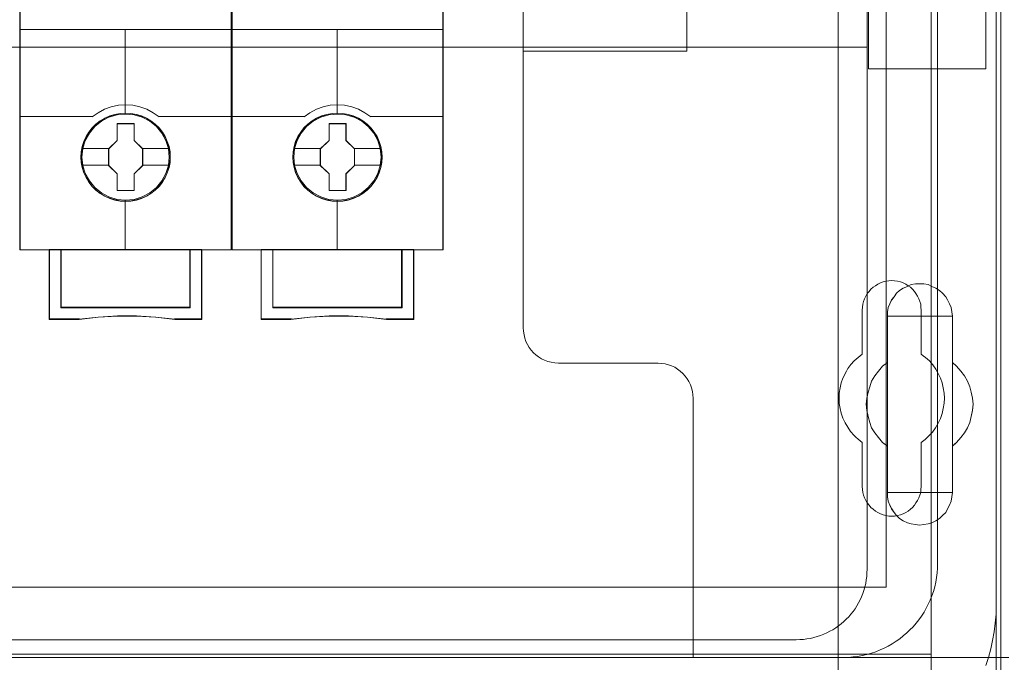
# Model space of a CAD drawing. Header units: millimetres. Extents: x 12819 to 17524, y -4386 to -1138.
# Tile 54 of 94: x 13093.34 to 13101.71, y -4221.61 to -4216.14. Entities that reach past the tile are written whole.
import ezdxf

# ---------------------------------------------------------------- set-up
doc = ezdxf.new("R2010")
doc.units = ezdxf.units.MM
doc.layers.get('0').update_dxf_attribs({"lineweight": 15})
for name, color, linetype, lineweight in [('30', 7, 'Continuous', 15), ('45', 7, 'Continuous', 15), ('5', 7, 'Continuous', 15), ('50', 7, 'Continuous', 15), ('60', 7, 'Continuous', 15)]:
    doc.layers.add(name, color=color, linetype=linetype, lineweight=lineweight)

# ---------------------------------------------------------------- blocks, each defined once
blk = doc.blocks.new('*U361')
at = {"layer": '5', "color": 7}
for points in [[(383.557744, -401.906622), (383.557744, -78.80915), (383.557744, -73.723024), (384.176394, -73.723024), (396.755611, -73.723024), (397.374261, -73.723024), (397.374261, -78.80915), (397.374261, -148.781921), (397.374261, -173.236429), (397.374261, -298.745591), (397.374261, -323.251474), (397.374261, -401.906622)], [(397.374953, -401.90662), (397.374953, -323.251472), (397.374953, -298.745589), (397.374953, -173.236428), (397.374953, -148.781921), (397.374953, -78.80915), (397.374953, -73.723024), (396.756193, -73.723024), (384.174748, -73.723024), (383.555989, -73.723024), (383.555989, -78.80915), (383.555989, -401.90662)]]:
    blk.add_lwpolyline(points, dxfattribs=at)
for points in [[(383.555989, -401.908515), (383.555989, -78.80939), (383.555989, -401.908515)], [(397.372691, -323.250049), (397.372691, -401.908515), (397.372691, -323.250049)], [(393.251103, -371.492329), (393.199538, -371.851994), (393.147973, -372.211659), (392.993279, -372.571324), (392.838584, -372.879608), (392.68389, -373.187892), (392.426065, -373.444795), (392.168241, -373.701699), (391.858852, -373.907221), (391.497898, -374.061364), (391.188509, -374.164125), (390.827556, -374.215506), (390.466602, -374.266886), (390.105648, -374.215506), (389.744694, -374.164125), (389.435305, -374.061364), (389.074351, -373.907221), (388.764962, -373.701699), (388.507138, -373.444795), (388.300879, -373.187892), (388.094619, -372.879608), (387.939925, -372.571324), (387.78523, -372.211659), (387.733666, -371.851994), (387.733666, -371.492329), (387.733666, -367.536017), (387.321147, -367.227732), (386.960193, -366.816687), (386.650804, -366.405641), (386.39298, -365.994596), (386.238285, -365.53217), (386.083591, -365.018363), (385.980461, -364.504556), (385.928896, -363.990749), (385.980461, -363.476942), (386.083591, -362.963136), (386.238285, -362.500709), (386.39298, -362.038283), (386.650804, -361.575857), (386.960193, -361.164812), (387.321147, -360.753766), (387.733666, -360.445482), (387.733666, -356.489169), (387.733666, -356.129504), (387.78523, -355.76984), (387.939925, -355.461556), (388.094619, -355.101891), (388.300879, -354.844987), (388.507138, -354.536703), (388.764962, -354.33118), (389.074351, -354.125658), (389.435305, -353.971516), (389.744694, -353.817374), (390.105648, -353.765993), (390.466602, -353.765993), (390.827556, -353.765993), (391.188509, -353.817374), (391.497898, -353.971516), (391.858852, -354.125658), (392.168241, -354.33118), (392.426065, -354.536703), (392.68389, -354.844987), (392.838584, -355.101891), (392.993279, -355.461556), (393.147973, -355.76984), (393.199538, -356.129504), (393.251103, -356.489169), (393.251103, -360.445482), (393.612057, -360.753766), (393.97301, -361.164812), (394.282399, -361.575857), (394.540224, -362.038283), (394.746483, -362.500709), (394.849613, -362.963136), (394.952742, -363.476942), (395.004307, -363.990749), (394.952742, -364.504556), (394.849613, -365.018363), (394.746483, -365.53217), (394.540224, -365.994596), (394.282399, -366.405641), (393.97301, -366.816687), (393.612057, -367.227732), (393.251103, -367.536017), (393.251103, -371.492329)], [(389.074351, -373.907221), (389.435305, -374.061364), (389.744694, -374.164125), (390.105648, -374.215506), (390.466602, -374.266886), (390.827556, -374.215506), (391.188509, -374.164125), (391.497898, -374.061364), (391.858852, -373.907221), (392.168241, -373.701699), (392.426065, -373.444795), (392.68389, -373.187892), (392.838584, -372.879608), (392.993279, -372.571324), (393.147973, -372.211659), (393.199538, -371.851994), (393.251103, -371.492329), (393.251103, -367.536017), (393.612057, -367.227732), (393.97301, -366.816687), (394.282399, -366.405641), (394.540224, -365.994596), (394.746483, -365.53217), (394.849613, -365.018363), (394.952742, -364.504556), (395.004307, -363.990749), (394.952742, -363.476942), (394.849613, -362.963136), (394.746483, -362.500709), (394.540224, -362.038283), (394.282399, -361.575857), (393.97301, -361.164812), (393.612057, -360.753766), (393.251103, -360.445482), (393.251103, -356.489169), (393.199538, -356.129504), (393.147973, -355.76984), (392.993279, -355.461556), (392.838584, -355.101891), (392.68389, -354.844987), (392.426065, -354.536703), (392.168241, -354.33118), (391.858852, -354.125658), (391.497898, -353.971516), (391.188509, -353.817374), (390.827556, -353.765993), (390.466602, -353.765993), (390.105648, -353.765993), (389.744694, -353.817374), (389.435305, -353.971516), (389.074351, -354.125658), (388.764962, -354.33118), (388.507138, -354.536703), (388.300879, -354.844987), (388.094619, -355.101891), (387.939925, -355.461556), (387.78523, -355.76984), (387.733666, -356.129504), (387.733666, -356.489169), (387.733666, -360.445482), (387.321147, -360.753766), (386.960193, -361.164812), (386.650804, -361.575857), (386.39298, -362.038283), (386.238285, -362.500709), (386.083591, -362.963136), (385.980461, -363.476942), (385.928896, -363.990749), (385.980461, -364.504556), (386.083591, -365.018363), (386.238285, -365.53217), (386.39298, -365.994596), (386.650804, -366.405641), (386.960193, -366.816687), (387.321147, -367.227732), (387.733666, -367.536017), (387.733666, -371.492329), (387.733666, -371.851994), (387.78523, -372.211659), (387.939925, -372.571324), (388.094619, -372.879608), (388.300879, -373.187892), (388.507138, -373.444795), (388.764962, -373.701699), (389.074351, -373.907221)], [(389.074351, -373.907221), (389.435305, -374.061364), (389.744694, -374.164125), (390.105648, -374.215506), (390.466602, -374.266886), (390.827556, -374.215506), (391.188509, -374.164125), (391.497898, -374.061364), (391.858852, -373.907221), (392.168241, -373.701699), (392.426065, -373.444795), (392.68389, -373.187892), (392.838584, -372.879608), (392.993279, -372.571324), (393.147973, -372.211659), (393.199538, -371.851994), (393.251103, -371.492329), (393.251103, -367.536017), (393.612057, -367.227732), (393.97301, -366.816687), (394.282399, -366.405641), (394.540224, -365.994596), (394.746483, -365.53217), (394.849613, -365.018363), (394.952742, -364.504556), (395.004307, -363.990749), (394.952742, -363.476942), (394.849613, -362.963136), (394.746483, -362.500709), (394.540224, -362.038283), (394.282399, -361.575857), (393.97301, -361.164812), (393.612057, -360.753766), (393.251103, -360.445482), (393.251103, -356.489169), (393.199538, -356.129504), (393.147973, -355.76984), (392.993279, -355.461556), (392.838584, -355.101891), (392.68389, -354.844987), (392.426065, -354.536703), (392.168241, -354.33118), (391.858852, -354.125658), (391.497898, -353.971516), (391.188509, -353.817374), (390.827556, -353.765993), (390.466602, -353.765993), (390.105648, -353.765993), (389.744694, -353.817374), (389.435305, -353.971516), (389.074351, -354.125658), (388.764962, -354.33118), (388.507138, -354.536703), (388.300879, -354.844987), (388.094619, -355.101891), (387.939925, -355.461556), (387.78523, -355.76984), (387.733666, -356.129504), (387.733666, -356.489169), (387.733666, -360.445482), (387.321147, -360.753766), (386.960193, -361.164812), (386.650804, -361.575857), (386.39298, -362.038283), (386.238285, -362.500709), (386.083591, -362.963136), (385.980461, -363.476942), (385.928896, -363.990749), (385.980461, -364.504556), (386.083591, -365.018363), (386.238285, -365.53217), (386.39298, -365.994596), (386.650804, -366.405641), (386.960193, -366.816687), (387.321147, -367.227732), (387.733666, -367.536017), (387.733666, -371.492329), (387.733666, -371.851994), (387.78523, -372.211659), (387.939925, -372.571324), (388.094619, -372.879608), (388.300879, -373.187892), (388.507138, -373.444795), (388.764962, -373.701699), (389.074351, -373.907221)], [(393.251206, -356.491636), (393.199622, -356.131646), (393.148038, -355.771655), (392.993288, -355.463092), (392.838537, -355.103101), (392.683786, -354.845965), (392.425868, -354.537401), (392.167951, -354.331692), (391.858449, -354.125984), (391.497364, -353.971702), (391.187863, -353.81742), (390.826778, -353.765993), (390.465693, -353.765993), (390.104608, -353.765993), (389.743523, -353.81742), (389.434021, -353.971702), (389.072936, -354.125984), (388.763435, -354.331692), (388.505517, -354.537401), (388.299183, -354.845965), (388.092848, -355.103101), (387.938098, -355.463092), (387.783347, -355.771655), (387.731763, -356.131646), (387.731763, -356.491636), (393.251206, -356.491636)], [(387.731763, -360.447198), (387.731763, -356.489384), (387.731763, -360.447198)], [(393.248943, -356.489384), (393.248943, -360.447198), (393.248943, -356.489384)], [(387.734025, -360.444946), (387.321424, -360.753356), (386.960399, -361.164569), (386.650948, -361.575782), (386.393072, -362.038397), (386.238347, -362.501013), (386.083622, -362.963628), (385.980471, -363.477644), (385.928896, -363.991661), (385.980471, -364.505678), (386.083622, -365.019694), (386.238347, -365.533711), (386.393072, -365.996326), (386.650948, -366.40754), (386.960399, -366.818753), (387.321424, -367.229966), (387.734025, -367.538376), (387.734025, -360.444946)], [(393.248943, -367.538376), (393.610342, -367.229966), (393.97174, -366.818753), (394.28151, -366.40754), (394.539652, -365.996326), (394.746165, -365.533711), (394.849422, -365.019694), (394.952679, -364.505678), (395.004307, -363.991661), (394.952679, -363.477644), (394.849422, -362.963628), (394.746165, -362.501013), (394.539652, -362.038397), (394.28151, -361.575782), (393.97174, -361.164569), (393.610342, -360.753356), (393.248943, -360.444946), (393.248943, -367.538376)], [(387.731763, -371.493938), (387.731763, -367.536124), (387.731763, -371.493938)], [(393.248943, -367.536124), (393.248943, -371.493938), (393.248943, -367.536124)], [(387.731763, -371.491686), (387.731763, -371.851434), (387.783347, -372.211182), (387.938098, -372.57093), (388.092848, -372.879286), (388.299183, -373.187642), (388.505517, -373.444605), (388.763435, -373.701568), (389.072936, -373.907138), (389.434021, -374.061316), (389.743523, -374.164101), (390.104608, -374.215494), (390.465693, -374.266886), (390.826778, -374.215494), (391.187863, -374.164101), (391.497364, -374.061316), (391.858449, -373.907138), (392.167951, -373.701568), (392.425868, -373.444605), (392.683786, -373.187642), (392.838537, -372.879286), (392.993288, -372.57093), (393.148038, -372.211182), (393.199622, -371.851434), (393.251206, -371.491686), (387.731763, -371.491686)]]:
    blk.add_lwpolyline(points, close=True, dxfattribs=at)
at = {"layer": '50', "color": 7}
for points in [[(56.293786, -87.015604), (391.450601, -87.015604), (391.450601, -733.909907), (56.293786, -733.909907), (56.293786, -87.015604)], [(60.130251, -93.559401), (387.614136, -93.559401), (387.614136, -379.519945), (60.130251, -379.519945), (60.130251, -93.559401)], [(391.450601, -435.688473), (56.293786, -435.688473), (56.293786, -385.237038), (391.450601, -385.237038), (391.450601, -435.688473)]]:
    blk.add_lwpolyline(points, dxfattribs=at)
blk = doc.blocks.new('*U362')
at = {"layer": '60', "color": 7}
for points in [[(50.996026, -70.999633), (396.967781, -70.999633), (396.967781, -411), (50.996026, -411), (50.996026, -70.999633)], [(396.967781, -381.064335), (396.967781, -101.06419)], [(396.081842, -386.180575), (396.309655, -385.496721), (396.512155, -384.787539), (396.66403, -384.053029), (396.815905, -383.31852), (396.891843, -382.58401), (396.967781, -381.824172), (396.967781, -381.064335)]]:
    blk.add_lwpolyline(points, dxfattribs=at)
blk = doc.blocks.new('*U372')
at = {"layer": '50', "color": 7}
for points in [[(392.000283, -318.476412), (392.000283, -377.492999), (391.979283, -377.913345), (391.958283, -378.312674), (391.916283, -378.712003), (391.832282, -379.111332), (391.748282, -379.51066), (391.643282, -379.888972), (391.517282, -380.267283), (391.370282, -380.624578), (391.202281, -380.981872), (391.034281, -381.318149), (390.845281, -381.654425), (390.63528, -381.990702), (390.40428, -382.305962), (390.17328, -382.600204), (389.921279, -382.894446), (389.648279, -383.167671), (389.375278, -383.419879), (389.081278, -383.672087), (388.787277, -383.924294), (388.472277, -384.134467), (388.136276, -384.34464), (387.800276, -384.533796), (387.464275, -384.722952), (387.107275, -384.870073), (386.750274, -385.017194), (386.372273, -385.143298), (385.994273, -385.248384), (385.595272, -385.332453), (385.217271, -385.416523), (384.818271, -385.458557), (384.41927, -385.500592), (383.999269, -385.500592), (64.000731, -385.500592)], [(67.97014, -384.009372), (379.96686, -384.009372), (380.28186, -383.988355), (380.59686, -383.967337), (380.890859, -383.925302), (381.184859, -383.883267), (381.478859, -383.820214), (381.772859, -383.736143), (382.045858, -383.631055), (382.318858, -383.525968), (382.591858, -383.42088), (382.843858, -383.273756), (383.095858, -383.147651), (383.347857, -382.97951), (383.578857, -382.811369), (383.809857, -382.643229), (384.019857, -382.45407), (384.229857, -382.243894), (384.439856, -382.054736), (384.628856, -381.823543), (384.817856, -381.592349), (384.985856, -381.361156), (385.132856, -381.129962), (385.279856, -380.877751), (385.405855, -380.604522), (385.531855, -380.352311), (385.636855, -380.079082), (385.741855, -379.805854), (385.825855, -379.511608), (385.888855, -379.217361), (385.930855, -378.923115), (385.972855, -378.628869), (385.993855, -378.313605), (386.014855, -377.998341), (386.014855, -243.00235)], [(61.985145, -287.348144), (386.014855, -287.348144), (386.014855, -333.652546), (61.985145, -333.652546), (61.985145, -287.348144)]]:
    blk.add_lwpolyline(points, dxfattribs=at)
blk = doc.blocks.new('*U373')
at = {"layer": '30', "color": 7}
for points in [[(356.79348, -263.505594), (356.79348, -357.495097), (356.815857, -357.787759), (356.86061, -358.080421), (356.927739, -358.373083), (357.017244, -358.643232), (357.151503, -358.913382), (357.285761, -359.161019), (357.464772, -359.386143), (357.666159, -359.611268), (357.867547, -359.791367), (358.091311, -359.971467), (358.337451, -360.129054), (358.605967, -360.241616), (358.874484, -360.354179), (359.165377, -360.421716), (359.478646, -360.466741), (359.769539, -360.489253), (368.250189, -360.489253), (368.541082, -360.511766), (368.854351, -360.556791), (369.122868, -360.624328), (369.391384, -360.73689), (369.659901, -360.849453), (369.906041, -361.00704), (370.129805, -361.18714), (370.353569, -361.367239), (370.53258, -361.592364), (370.711591, -361.817488), (370.868226, -362.065125), (371.002484, -362.335275), (371.091989, -362.605424), (371.159118, -362.898086), (371.203871, -363.190748), (371.226248, -363.48341), (371.226248, -385.500592), (398.055531, -385.500592)], [(356.79348, -263.505594), (356.79348, -357.495097), (356.815857, -357.787759), (356.86061, -358.080421), (356.927739, -358.373083), (357.017244, -358.643232), (357.151503, -358.913382), (357.285761, -359.161019), (357.464772, -359.386143), (357.666159, -359.611268), (357.867547, -359.791367), (358.091311, -359.971467), (358.337451, -360.129054), (358.605967, -360.241616), (358.874484, -360.354179), (359.165377, -360.421716), (359.478646, -360.466741), (359.769539, -360.489253), (368.250189, -360.489253), (368.541082, -360.511766), (368.854351, -360.556791), (369.122868, -360.624328), (369.391384, -360.73689), (369.659901, -360.849453), (369.906041, -361.00704), (370.129805, -361.18714), (370.353569, -361.367239), (370.53258, -361.592364), (370.711591, -361.817488), (370.868226, -362.065125), (371.002484, -362.335275), (371.091989, -362.605424), (371.159118, -362.898086), (371.203871, -363.190748), (371.226248, -363.48341), (371.226248, -385.500592), (398.055531, -385.500592)], [(370.691617, -333.970163), (356.79348, -333.970163), (356.79348, -328.45355), (370.691617, -328.45355), (370.691617, -333.970163)], [(396.085575, -335.479403), (386.127958, -335.479403), (386.127958, -328.45355), (396.085575, -328.45355), (396.085575, -335.479403)], [(385.590808, -370.979511), (385.590808, -367.242299), (385.411788, -367.107219), (385.232768, -366.949626), (385.053748, -366.792032), (384.897106, -366.634439), (384.606198, -366.296739), (384.360046, -365.936526), (384.136271, -365.5538), (383.957251, -365.171073), (383.800609, -364.74332), (383.711099, -364.33808), (383.643966, -363.910327), (383.621589, -363.460061), (383.643966, -363.032307), (383.711099, -362.604554), (383.800609, -362.176801), (383.957251, -361.771561), (384.046761, -361.568941), (384.136271, -361.366321), (384.248158, -361.163702), (384.360046, -360.961082), (384.628576, -360.623382), (384.919483, -360.308195), (385.255146, -360.015522), (385.590808, -359.745362), (385.590808, -355.985637), (385.613185, -355.73799), (385.635563, -355.490344), (385.702695, -355.242697), (385.792205, -355.017564), (385.904093, -354.792431), (386.01598, -354.589811), (386.172623, -354.409704), (386.329265, -354.207084), (386.508285, -354.049491), (386.709683, -353.914411), (386.91108, -353.779331), (387.134855, -353.666765), (387.35863, -353.576711), (387.604782, -353.531685), (387.850935, -353.486658), (388.097087, -353.464145), (388.34324, -353.486658), (388.589392, -353.531685), (388.835544, -353.576711), (389.059319, -353.666765), (389.283094, -353.779331), (389.484492, -353.914411), (389.685889, -354.049491), (389.864909, -354.207084), (390.021551, -354.409704), (390.155816, -354.589811), (390.290081, -354.792431), (390.401969, -355.017564), (390.491479, -355.242697), (390.558611, -355.490344), (390.580989, -355.73799), (390.603366, -355.985637), (390.603366, -359.745362), (390.782386, -359.880442), (390.961406, -360.015522), (391.140426, -360.150602), (391.297069, -360.308195), (391.587976, -360.645895), (391.834128, -361.006108), (392.057903, -361.366321), (392.236923, -361.771561), (392.371188, -362.176801), (392.483076, -362.582041), (392.550208, -363.032307), (392.572586, -363.460061), (392.550208, -363.887814), (392.483076, -364.33808), (392.393566, -364.765833), (392.236923, -365.193586), (392.057903, -365.598826), (391.811751, -366.004066), (391.565598, -366.364279), (391.252314, -366.679466), (390.939029, -366.972139), (390.603366, -367.242299), (390.603366, -370.979511), (390.580989, -371.227157), (390.558611, -371.474804), (390.491479, -371.72245), (390.401969, -371.947584), (390.290081, -372.172717), (390.155816, -372.375337), (390.021551, -372.577957), (389.864909, -372.758063), (389.685889, -372.915657), (389.484492, -373.07325), (389.283094, -373.185816), (389.059319, -373.298383), (388.835544, -373.388436), (388.589392, -373.455976), (388.34324, -373.501003), (388.097087, -373.501003), (387.850935, -373.501003), (387.604782, -373.455976), (387.35863, -373.388436), (387.134855, -373.298383), (386.91108, -373.185816), (386.709683, -373.07325), (386.508285, -372.915657), (386.329265, -372.758063), (386.172623, -372.577957), (386.01598, -372.375337), (385.904093, -372.172717), (385.792205, -371.947584), (385.702695, -371.72245), (385.635563, -371.474804), (385.613185, -371.227157), (385.590808, -370.979511)]]:
    blk.add_lwpolyline(points, dxfattribs=at)
blk = doc.blocks.new('*U381')
at = {"layer": '45', "color": 7}
for points in [[(331.976349, -269.223742), (314.022328, -269.223742), (314.022328, -350.871405), (331.976349, -350.871405), (331.976349, -269.223742)], [(326.793955, -342.995694), (326.77167, -342.544669), (326.699242, -342.093645), (326.543244, -341.659121), (326.364961, -341.246598), (326.130964, -340.850577), (325.846825, -340.504058), (325.518115, -340.185041), (325.150405, -339.904525), (324.777124, -339.662512), (324.342559, -339.475502), (323.913564, -339.348995), (323.456713, -339.266491), (322.999862, -339.238989), (322.543011, -339.266491), (322.097303, -339.348995), (321.646023, -339.475502), (321.233743, -339.662512), (320.843748, -339.904525), (320.48161, -340.185041), (320.147328, -340.504058), (319.879903, -340.850577), (319.634764, -341.246598), (319.439766, -341.659121), (319.317196, -342.093645), (319.228055, -342.544669), (319.200198, -342.995694), (319.228055, -343.446718), (319.317196, -343.881242), (319.439766, -344.315766), (319.634764, -344.728288), (319.879903, -345.12431), (320.147328, -345.481829), (320.48161, -345.806347), (320.843748, -346.081362), (321.233743, -346.312374), (321.646023, -346.499384), (322.097303, -346.631392), (322.543011, -346.724897), (322.999862, -346.746898), (323.456713, -346.724897), (323.913564, -346.631392), (324.342559, -346.499384), (324.777124, -346.312374), (325.150405, -346.081362), (325.518115, -345.806347), (325.846825, -345.481829), (326.130964, -345.12431), (326.364961, -344.728288), (326.543244, -344.315766), (326.699242, -343.881242), (326.77167, -343.446718), (326.793955, -342.995694)], [(326.793955, -342.995694), (326.77167, -342.544669), (326.699242, -342.093645), (326.543244, -341.659121), (326.364961, -341.246598), (326.130964, -340.850577), (325.846825, -340.504058), (325.518115, -340.185041), (325.150405, -339.904525), (324.777124, -339.662512), (324.342559, -339.475502), (323.913564, -339.348995), (323.456713, -339.266491), (322.999862, -339.238989), (322.543011, -339.266491), (322.097303, -339.348995), (321.646023, -339.475502), (321.233743, -339.662512), (320.843748, -339.904525), (320.48161, -340.185041), (320.147328, -340.504058), (319.879903, -340.850577), (319.634764, -341.246598), (319.439766, -341.659121), (319.317196, -342.093645), (319.228055, -342.544669), (319.200198, -342.995694), (319.228055, -343.446718), (319.317196, -343.881242), (319.439766, -344.315766), (319.634764, -344.728288), (319.879903, -345.12431), (320.147328, -345.481829), (320.48161, -345.806347), (320.843748, -346.081362), (321.233743, -346.312374), (321.646023, -346.499384), (322.097303, -346.631392), (322.543011, -346.724897), (322.999862, -346.746898), (323.456713, -346.724897), (323.913564, -346.631392), (324.342559, -346.499384), (324.777124, -346.312374), (325.150405, -346.081362), (325.518115, -345.806347), (325.846825, -345.481829), (326.130964, -345.12431), (326.364961, -344.728288), (326.543244, -344.315766), (326.699242, -343.881242), (326.77167, -343.446718), (326.793955, -342.995694)], [(326.775858, -342.994553), (326.753679, -342.545829), (326.681597, -342.097105), (326.526342, -341.664798), (326.348909, -341.254379), (326.116027, -340.860378), (325.833242, -340.515626), (325.506099, -340.198236), (325.140142, -339.919152), (324.76864, -339.678373), (324.336146, -339.492316), (323.909196, -339.366455), (323.454523, -339.284371), (322.999849, -339.25701), (322.545175, -339.284371), (322.101591, -339.366455), (321.652462, -339.492316), (321.242147, -339.678373), (320.854011, -339.919152), (320.493599, -340.198236), (320.160911, -340.515626), (319.89476, -340.860378), (319.650789, -341.254379), (319.456721, -341.664798), (319.334735, -342.097105), (319.246018, -342.545829), (319.218294, -342.994553), (319.246018, -343.443277), (319.334735, -343.875585), (319.456721, -344.307892), (319.650789, -344.718311), (319.89476, -345.112312), (320.160911, -345.468008), (320.493599, -345.790871), (320.854011, -346.064483), (321.242147, -346.294317), (321.652462, -346.480373), (322.101591, -346.611707), (322.545175, -346.704736), (322.999849, -346.726625), (323.454523, -346.704736), (323.909196, -346.611707), (324.336146, -346.480373), (324.76864, -346.294317), (325.140142, -346.064483), (325.506099, -345.790871), (325.833242, -345.468008), (326.116027, -345.112312), (326.348909, -344.718311), (326.526342, -344.307892), (326.681597, -343.875585), (326.753679, -343.443277), (326.775858, -342.994553)], [(322.285569, -340.140028), (323.729969, -340.140028), (323.729969, -341.56724), (324.454978, -342.27258), (324.454978, -343.699791), (323.729969, -344.416153), (323.729969, -345.832343), (322.285569, -345.832343), (322.285569, -344.416153), (321.543699, -343.699791), (321.543699, -342.27258), (322.285569, -341.56724), (322.285569, -340.140028)], [(322.285569, -340.140028), (323.729969, -340.140028), (323.729969, -340.140028), (323.729969, -341.56724), (323.729969, -341.56724), (324.454978, -342.27258), (324.454978, -342.27258), (324.454978, -343.699791), (324.454978, -343.699791), (323.729969, -344.416153), (323.729969, -344.416153), (323.729969, -345.832343), (323.729969, -345.832343), (322.285569, -345.832343), (322.285569, -345.832343), (322.285569, -344.416153), (322.285569, -344.416153), (321.543699, -343.699791), (321.543699, -343.699791), (321.543699, -342.27258), (321.543699, -342.27258), (322.285569, -341.56724), (322.285569, -341.56724), (322.285569, -340.140028), (322.285569, -340.140028)], [(322.296128, -340.160302), (323.721449, -340.160302), (323.721449, -341.577912), (324.436882, -342.278507), (324.436882, -343.696117), (323.721449, -344.407659), (323.721449, -345.814322), (322.296128, -345.814322), (322.296128, -344.407659), (321.564057, -343.696117), (321.564057, -342.278507), (322.296128, -341.577912), (322.296128, -340.160302)], [(328.492803, -350.83311), (328.492803, -355.778646), (317.505874, -355.778646), (317.505874, -350.83311), (316.510601, -350.83311), (316.510601, -356.775464), (319.051606, -356.775464), (320.66962, -356.599231), (322.298755, -356.511114), (323.92789, -356.511114), (325.557024, -356.599231), (327.180599, -356.775464), (329.488076, -356.775464), (329.488076, -350.83311), (328.492803, -350.83311)], [(322.993776, -350.83311), (317.503648, -350.83311), (317.503648, -355.784321), (328.495029, -355.784321), (328.495029, -350.83311), (322.993776, -350.83311)], [(328.495029, -355.784321), (328.495029, -350.83311), (322.993776, -350.83311), (317.503648, -350.83311), (317.503648, -355.784321), (328.495029, -355.784321)]]:
    blk.add_lwpolyline(points, close=True, dxfattribs=at)
at = {"layer": '45', "color": 139}
for points in [[(331.976349, -269.223742), (314.022328, -269.223742), (314.022328, -350.871405), (331.976349, -350.871405), (331.976349, -269.223742)], [(326.705734, -342.983435), (326.633279, -342.262669), (326.427058, -341.580418), (326.081499, -340.947685), (325.62447, -340.391981), (325.061544, -339.940815), (324.415015, -339.599689), (323.718324, -339.390612), (322.993765, -339.324588), (322.27478, -339.390612), (321.583663, -339.599689), (320.937133, -339.940815), (320.374207, -340.391981), (319.917178, -340.947685), (319.571619, -341.580418), (319.359825, -342.262669), (319.292943, -342.983435), (319.359825, -343.698698), (319.571619, -344.386451), (319.917178, -345.013682), (320.374207, -345.569387), (320.937133, -346.026055), (321.583663, -346.361678), (322.27478, -346.576257), (322.993765, -346.647784), (323.718324, -346.576257), (324.415015, -346.361678), (325.061544, -346.026055), (325.62447, -345.569387), (326.081499, -345.013682), (326.427058, -344.386451), (326.633279, -343.698698), (326.705734, -342.983435)]]:
    blk.add_lwpolyline(points, close=True, dxfattribs=at)
at = {"layer": '45', "color": 59}
for points in [[(331.958253, -269.244015), (314.040424, -269.244015), (314.040424, -350.853384), (331.958253, -350.853384), (331.958253, -269.244015)], [(328.492803, -350.83311), (328.492803, -355.778646), (317.505874, -355.778646), (317.505874, -350.83311), (316.510601, -350.83311), (316.510601, -356.775464), (319.051606, -356.775464), (320.66962, -356.599231), (322.298755, -356.511114), (323.92789, -356.511114), (325.557024, -356.599231), (327.180599, -356.775464), (329.488076, -356.775464), (329.488076, -350.83311), (328.492803, -350.83311)], [(328.477655, -350.851131), (328.477655, -355.766671), (317.523284, -355.766671), (317.523284, -350.851131), (316.53096, -350.851131), (316.53096, -356.757443), (319.064435, -356.757443), (320.677655, -356.582279), (322.301962, -356.494697), (323.926269, -356.494697), (325.550576, -356.582279), (327.16934, -356.757443), (329.46998, -356.757443), (329.46998, -350.851131), (328.477655, -350.851131)], [(322.993776, -350.83311), (317.503648, -350.83311), (317.503648, -355.784321), (328.495029, -355.784321), (328.495029, -350.83311), (322.993776, -350.83311)], [(328.495029, -355.784321), (328.495029, -350.83311), (322.993776, -350.83311), (317.503648, -350.83311), (317.503648, -355.784321), (328.495029, -355.784321)], [(322.993794, -350.851131), (317.521745, -350.851131), (317.521745, -355.7663), (328.476932, -355.7663), (328.476932, -350.851131), (322.993794, -350.851131)]]:
    blk.add_lwpolyline(points, close=True, dxfattribs=at)
at = {"layer": '45', "color": 139}
for points in [[(314.022328, -332.152316), (331.976349, -332.152316)], [(322.973325, -332.152316), (322.973325, -339.36964)], [(325.841625, -339.561111), (325.328096, -339.208447), (324.79224, -338.918353), (324.21731, -338.71358), (323.60889, -338.582753), (322.994888, -338.542936), (322.392049, -338.582753), (321.783629, -338.71358), (321.2087, -338.918353), (320.66168, -339.208447), (320.159314, -339.561111)], [(314.022328, -339.522816), (320.197769, -339.522816)], [(325.800908, -339.522816), (331.976349, -339.522816)], [(322.973325, -346.602732), (322.973325, -350.871405)], [(316.510601, -350.83311), (316.510601, -356.775464)], [(317.503648, -350.83311), (317.503648, -355.784321)], [(328.456574, -355.784321), (328.456574, -350.83311)], [(329.447359, -350.83311), (329.447359, -356.775464)], [(317.503648, -355.746026), (328.495029, -355.746026)], [(319.084833, -356.73717), (316.510601, -356.73717)], [(327.187555, -356.775464), (325.561095, -356.574232), (323.929065, -356.473616), (322.297035, -356.473616), (320.665005, -356.574232), (319.044115, -356.775464)], [(329.488076, -356.73717), (327.149099, -356.73717)]]:
    blk.add_lwpolyline(points, dxfattribs=at)
at = {"layer": '45', "color": 7}
for points in [[(319.272584, -342.25747), (321.584416, -342.25747)], [(324.416523, -342.25747), (326.721569, -342.25747)], [(319.272584, -343.676607), (321.584416, -343.676607)], [(324.416523, -343.676607), (326.721569, -343.676607)]]:
    blk.add_lwpolyline(points, dxfattribs=at)
at = {"layer": '45', "color": 140}
blk.add_lwpolyline([(328.476932, -355.7663), (328.476932, -350.851131), (322.993794, -350.851131), (317.521745, -350.851131), (317.521745, -355.7663), (328.476932, -355.7663)], close=True, dxfattribs=at)
blk = doc.blocks.new('*U382')
at = {"layer": '45', "color": 7}
for points in [[(349.975612, -269.223742), (332.021591, -269.223742), (332.021591, -350.871405), (349.975612, -350.871405), (349.975612, -269.223742)], [(344.793218, -342.995694), (344.770932, -342.544669), (344.698505, -342.093645), (344.542507, -341.659121), (344.364223, -341.246598), (344.130227, -340.850577), (343.846087, -340.504058), (343.517378, -340.185041), (343.149668, -339.904525), (342.776387, -339.662512), (342.341822, -339.475502), (341.912827, -339.348995), (341.455976, -339.266491), (340.999125, -339.238989), (340.542274, -339.266491), (340.096565, -339.348995), (339.645286, -339.475502), (339.233005, -339.662512), (338.843011, -339.904525), (338.480872, -340.185041), (338.146591, -340.504058), (337.879166, -340.850577), (337.634026, -341.246598), (337.439029, -341.659121), (337.316459, -342.093645), (337.227318, -342.544669), (337.199461, -342.995694), (337.227318, -343.446718), (337.316459, -343.881242), (337.439029, -344.315766), (337.634026, -344.728288), (337.879166, -345.12431), (338.146591, -345.481829), (338.480872, -345.806347), (338.843011, -346.081362), (339.233005, -346.312374), (339.645286, -346.499384), (340.096565, -346.631392), (340.542274, -346.724897), (340.999125, -346.746898), (341.455976, -346.724897), (341.912827, -346.631392), (342.341822, -346.499384), (342.776387, -346.312374), (343.149668, -346.081362), (343.517378, -345.806347), (343.846087, -345.481829), (344.130227, -345.12431), (344.364223, -344.728288), (344.542507, -344.315766), (344.698505, -343.881242), (344.770932, -343.446718), (344.793218, -342.995694)], [(344.793218, -342.995694), (344.770932, -342.544669), (344.698505, -342.093645), (344.542507, -341.659121), (344.364223, -341.246598), (344.130227, -340.850577), (343.846087, -340.504058), (343.517378, -340.185041), (343.149668, -339.904525), (342.776387, -339.662512), (342.341822, -339.475502), (341.912827, -339.348995), (341.455976, -339.266491), (340.999125, -339.238989), (340.542274, -339.266491), (340.096565, -339.348995), (339.645286, -339.475502), (339.233005, -339.662512), (338.843011, -339.904525), (338.480872, -340.185041), (338.146591, -340.504058), (337.879166, -340.850577), (337.634026, -341.246598), (337.439029, -341.659121), (337.316459, -342.093645), (337.227318, -342.544669), (337.199461, -342.995694), (337.227318, -343.446718), (337.316459, -343.881242), (337.439029, -344.315766), (337.634026, -344.728288), (337.879166, -345.12431), (338.146591, -345.481829), (338.480872, -345.806347), (338.843011, -346.081362), (339.233005, -346.312374), (339.645286, -346.499384), (340.096565, -346.631392), (340.542274, -346.724897), (340.999125, -346.746898), (341.455976, -346.724897), (341.912827, -346.631392), (342.341822, -346.499384), (342.776387, -346.312374), (343.149668, -346.081362), (343.517378, -345.806347), (343.846087, -345.481829), (344.130227, -345.12431), (344.364223, -344.728288), (344.542507, -344.315766), (344.698505, -343.881242), (344.770932, -343.446718), (344.793218, -342.995694)], [(344.775121, -342.994553), (344.752942, -342.545829), (344.68086, -342.097105), (344.525605, -341.664798), (344.348172, -341.254379), (344.11529, -340.860378), (343.832505, -340.515626), (343.505362, -340.198236), (343.139405, -339.919152), (342.767903, -339.678373), (342.335409, -339.492316), (341.908459, -339.366455), (341.453785, -339.284371), (340.999112, -339.25701), (340.544438, -339.284371), (340.100854, -339.366455), (339.651725, -339.492316), (339.24141, -339.678373), (338.853274, -339.919152), (338.492862, -340.198236), (338.160173, -340.515626), (337.894023, -340.860378), (337.650052, -341.254379), (337.455984, -341.664798), (337.333998, -342.097105), (337.245281, -342.545829), (337.217557, -342.994553), (337.245281, -343.443277), (337.333998, -343.875585), (337.455984, -344.307892), (337.650052, -344.718311), (337.894023, -345.112312), (338.160173, -345.468008), (338.492862, -345.790871), (338.853274, -346.064483), (339.24141, -346.294317), (339.651725, -346.480373), (340.100854, -346.611707), (340.544438, -346.704736), (340.999112, -346.726625), (341.453785, -346.704736), (341.908459, -346.611707), (342.335409, -346.480373), (342.767903, -346.294317), (343.139405, -346.064483), (343.505362, -345.790871), (343.832505, -345.468008), (344.11529, -345.112312), (344.348172, -344.718311), (344.525605, -344.307892), (344.68086, -343.875585), (344.752942, -343.443277), (344.775121, -342.994553)], [(340.286518, -340.140028), (341.729795, -340.140028), (341.729795, -341.56724), (342.454241, -342.27258), (342.454241, -343.699791), (341.729795, -344.416153), (341.729795, -345.832343), (340.286518, -345.832343), (340.286518, -344.416153), (339.545224, -343.699791), (339.545224, -342.27258), (340.286518, -341.56724), (340.286518, -340.140028)], [(340.286518, -340.140028), (341.729795, -340.140028), (341.729795, -340.140028), (341.729795, -341.56724), (341.729795, -341.56724), (342.454241, -342.27258), (342.454241, -342.27258), (342.454241, -343.699791), (342.454241, -343.699791), (341.729795, -344.416153), (341.729795, -344.416153), (341.729795, -345.832343), (341.729795, -345.832343), (340.286518, -345.832343), (340.286518, -345.832343), (340.286518, -344.416153), (340.286518, -344.416153), (339.545224, -343.699791), (339.545224, -343.699791), (339.545224, -342.27258), (339.545224, -342.27258), (340.286518, -341.56724), (340.286518, -341.56724), (340.286518, -340.140028), (340.286518, -340.140028)], [(340.295391, -340.160302), (341.720711, -340.160302), (341.720711, -341.577912), (342.436145, -342.278507), (342.436145, -343.696117), (341.720711, -344.407659), (341.720711, -345.814322), (340.295391, -345.814322), (340.295391, -344.407659), (339.56332, -343.696117), (339.56332, -342.278507), (340.295391, -341.577912), (340.295391, -340.160302)], [(346.492239, -350.83311), (346.492239, -355.778646), (335.507226, -355.778646), (335.507226, -350.83311), (334.512126, -350.83311), (334.512126, -356.775464), (337.052688, -356.775464), (338.67042, -356.599231), (340.299271, -356.511114), (341.928122, -356.511114), (343.556972, -356.599231), (345.180264, -356.775464), (347.487339, -356.775464), (347.487339, -350.83311), (346.492239, -350.83311)], [(340.994169, -350.83311), (335.502911, -350.83311), (335.502911, -355.784321), (346.496554, -355.784321), (346.496554, -350.83311), (340.994169, -350.83311)], [(346.496554, -355.784321), (346.496554, -350.83311), (340.994169, -350.83311), (335.502911, -350.83311), (335.502911, -355.784321), (346.496554, -355.784321)]]:
    blk.add_lwpolyline(points, close=True, dxfattribs=at)
at = {"layer": '45', "color": 139}
for points in [[(349.975612, -269.223742), (332.021591, -269.223742), (332.021591, -350.871405), (349.975612, -350.871405), (349.975612, -269.223742)], [(344.704997, -342.983435), (344.632563, -342.262669), (344.426406, -341.580418), (344.080953, -340.947685), (343.624063, -340.391981), (343.061308, -339.940815), (342.414976, -339.599689), (341.718498, -339.390612), (340.994161, -339.324588), (340.275395, -339.390612), (339.584488, -339.599689), (338.938156, -339.940815), (338.375402, -340.391981), (337.918512, -340.947685), (337.573059, -341.580418), (337.361329, -342.262669), (337.294468, -342.983435), (337.361329, -343.698698), (337.573059, -344.386451), (337.918512, -345.013682), (338.375402, -345.569387), (338.938156, -346.026055), (339.584488, -346.361678), (340.275395, -346.576257), (340.994161, -346.647784), (341.718498, -346.576257), (342.414976, -346.361678), (343.061308, -346.026055), (343.624063, -345.569387), (344.080953, -345.013682), (344.426406, -344.386451), (344.632563, -343.698698), (344.704997, -342.983435)]]:
    blk.add_lwpolyline(points, close=True, dxfattribs=at)
at = {"layer": '45', "color": 59}
for points in [[(349.957516, -269.244015), (332.041949, -269.244015), (332.041949, -350.853384), (349.957516, -350.853384), (349.957516, -269.244015)], [(346.492239, -350.83311), (346.492239, -355.778646), (335.507226, -355.778646), (335.507226, -350.83311), (334.512126, -350.83311), (334.512126, -356.775464), (337.052688, -356.775464), (338.67042, -356.599231), (340.299271, -356.511114), (341.928122, -356.511114), (343.556972, -356.599231), (345.180264, -356.775464), (347.487339, -356.775464), (347.487339, -350.83311), (346.492239, -350.83311)], [(346.476918, -350.851131), (346.476918, -355.766671), (335.522546, -355.766671), (335.522546, -350.851131), (334.530222, -350.851131), (334.530222, -356.757443), (337.063698, -356.757443), (338.676918, -356.582279), (340.301225, -356.494697), (341.925532, -356.494697), (343.549839, -356.582279), (345.168603, -356.757443), (347.469242, -356.757443), (347.469242, -350.851131), (346.476918, -350.851131)], [(340.994169, -350.83311), (335.502911, -350.83311), (335.502911, -355.784321), (346.496554, -355.784321), (346.496554, -350.83311), (340.994169, -350.83311)], [(346.496554, -355.784321), (346.496554, -350.83311), (340.994169, -350.83311), (335.502911, -350.83311), (335.502911, -355.784321), (346.496554, -355.784321)], [(340.994189, -350.851131), (335.523269, -350.851131), (335.523269, -355.7663), (346.476195, -355.7663), (346.476195, -350.851131), (340.994189, -350.851131)]]:
    blk.add_lwpolyline(points, close=True, dxfattribs=at)
at = {"layer": '45', "color": 139}
for points in [[(332.021591, -332.152316), (349.975612, -332.152316)], [(340.97485, -332.152316), (340.97485, -339.36964)], [(343.840888, -339.561111), (343.327359, -339.208447), (342.791502, -338.918353), (342.216573, -338.71358), (341.608153, -338.582753), (340.994151, -338.542936), (340.391312, -338.582753), (339.782892, -338.71358), (339.207962, -338.918353), (338.660942, -339.208447), (338.158577, -339.561111)], [(332.021591, -339.522816), (338.199294, -339.522816)], [(343.800171, -339.522816), (349.975612, -339.522816)], [(340.97485, -346.602732), (340.97485, -350.871405)], [(334.512126, -350.83311), (334.512126, -356.775464)], [(335.502911, -350.83311), (335.502911, -355.784321)], [(346.455837, -355.784321), (346.455837, -350.83311)], [(347.448884, -350.83311), (347.448884, -356.775464)], [(335.502911, -355.746026), (346.496554, -355.746026)], [(337.084095, -356.73717), (334.512126, -356.73717)], [(345.186817, -356.775464), (343.560358, -356.574232), (341.928328, -356.473616), (340.296298, -356.473616), (338.664268, -356.574232), (337.043378, -356.775464)], [(347.487339, -356.73717), (345.148362, -356.73717)]]:
    blk.add_lwpolyline(points, dxfattribs=at)
at = {"layer": '45', "color": 7}
for points in [[(337.271847, -342.25747), (339.583679, -342.25747)], [(342.415786, -342.25747), (344.723094, -342.25747)], [(337.271847, -343.676607), (339.583679, -343.676607)], [(342.415786, -343.676607), (344.723094, -343.676607)]]:
    blk.add_lwpolyline(points, dxfattribs=at)
at = {"layer": '45', "color": 140}
blk.add_lwpolyline([(346.476195, -355.7663), (346.476195, -350.851131), (340.994189, -350.851131), (335.523269, -350.851131), (335.523269, -355.7663), (346.476195, -355.7663)], close=True, dxfattribs=at)

msp = doc.modelspace()

# ---------------------------------------------------------------- block references
at = {"xscale": 0.1000000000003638, "yscale": 0.1000000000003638, "zscale": 0.1000000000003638}
for name in ['*U361', '*U362', '*U373', '*U372', '*U381', '*U382']:
    msp.add_blockref(name, (13061.9398, -4183.0131), dxfattribs=at)

doc.saveas('drawing.dxf')
